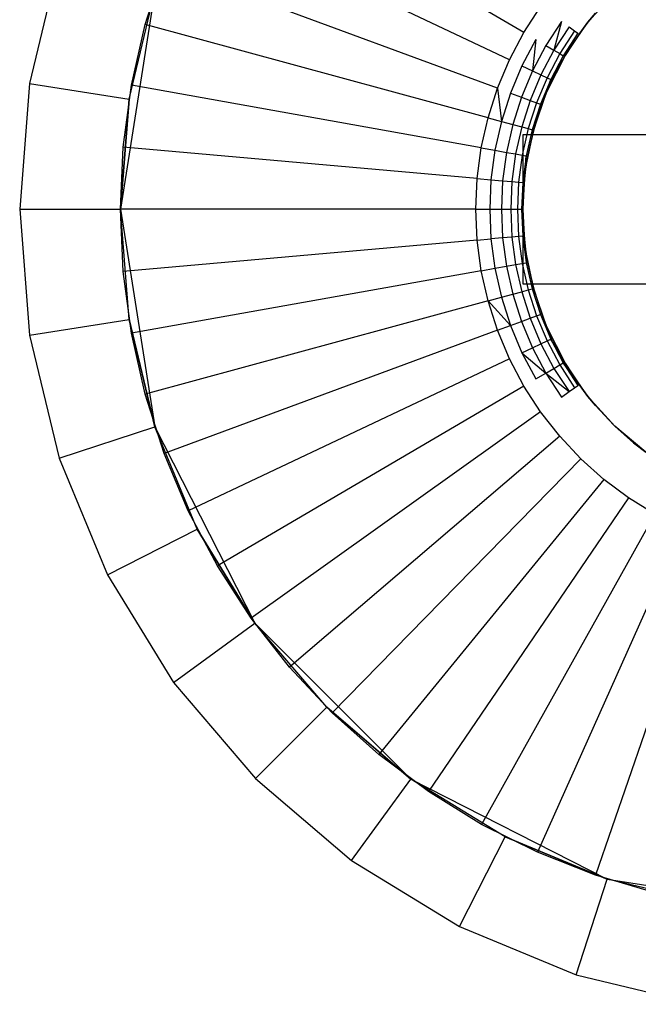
# Model space of a CAD drawing. Extents: x 1 to 115, y -55 to 55.
# Tile 55 of 86: x 51.55 to 54.62, y 42.05 to 46.94. Entities that reach past the tile are written whole.
import ezdxf

# ---------------------------------------------------------------- set-up
doc = ezdxf.new("R2010")
doc.units = 0
doc.header["$LTSCALE"] = 25.4
doc.layers.get('0').update_dxf_attribs({"linetype": 'CONTINUOUS'})

# ---------------------------------------------------------------- blocks, each defined once
blk = doc.blocks.new('NL2500025450_STL')
at = {"color": 0}
for p, q in [((54.0545, 46.8782, 215.9753), (52.5319, 47.7723, 214.2096)), ((54.0545, 46.8782, 215.9753), (52.5319, 47.7723, 214.2096)), ((53.9827, 46.7426, 215.9753), (52.3871, 47.4986, 214.2096)), ((53.9827, 46.7426, 215.9753), (52.3871, 47.4986, 214.2096)), ((51.7458, 47.2361, 213.8096), (51.5992, 46.6257, 213.8096)), ((51.7458, 47.2361, 213.8096), (51.5992, 46.6257, 213.8096)), ((52.1726, 46.9183, 213.8096), (52.267, 47.2132, 213.8096)), ((52.1726, 46.9183, 214.2096), (52.267, 47.2132, 214.2096)), ((52.1726, 46.9183, 213.8096), (52.267, 47.2132, 213.8096)), ((52.1726, 46.9183, 214.2096), (52.267, 47.2132, 214.2096)), ((53.9232, 46.6012, 215.9753), (52.267, 47.2132, 214.2096)), ((53.9232, 46.6012, 215.9753), (52.267, 47.2132, 214.2096)), ((52.2213, 47.0816, 214.8096), (52.05, 46, 214.8096)), ((52.2213, 47.0816, 214.8096), (52.05, 46, 214.8096)), ((52.0931, 46.5475, 214.3096), (52.2213, 47.0816, 214.8096)), ((52.0931, 46.5475, 214.3096), (52.2213, 47.0816, 214.8096)), ((52.0931, 46.5475, 214.3096), (52.2213, 47.0816, 214.3096)), ((52.0931, 46.5475, 214.3096), (52.2213, 47.0816, 214.3096)), ((54.5072, 47.0782, 216.541), (54.3728, 46.9296, 221.8096)), ((54.3728, 46.9296, 221.8096), (54.5072, 47.0782, 221.8096)), ((54.5072, 47.0782, 216.541), (54.3728, 46.9296, 221.8096)), ((54.3728, 46.9296, 221.8096), (54.5072, 47.0782, 221.8096)), ((54.0545, 46.8782, 215.9753), (54.1379, 47.0069, 215.9753)), ((54.4105, 46.9754, 216.541), (54.3728, 46.9296, 216.541)), ((54.3728, 46.9296, 221.8096), (54.4105, 46.9754, 216.541)), ((54.3728, 46.9296, 221.8096), (54.4105, 46.9754, 216.541)), ((54.2415, 46.9331, 216.1409), (54.1641, 46.8138, 216.1409)), ((54.2415, 46.9331, 216.1409), (54.204, 46.7904, 216.2348)), ((54.2594, 46.7644, 221.8096), (54.3728, 46.9296, 221.8096)), ((54.2594, 46.7644, 221.8096), (54.3728, 46.9296, 221.8096)), ((54.3728, 46.9296, 216.541), (54.3287, 46.8709, 216.541)), ((54.3287, 46.8709, 216.541), (54.3728, 46.9296, 221.8096)), ((54.3287, 46.8709, 216.541), (54.3728, 46.9296, 221.8096)), ((54.3728, 46.9296, 216.541), (54.3728, 46.9296, 221.8096)), ((54.3728, 46.9296, 216.541), (54.3728, 46.9296, 221.8096)), ((52.1047, 46.6162, 213.8096), (52.1726, 46.9183, 213.8096)), ((52.1047, 46.6162, 214.2096), (52.1726, 46.9183, 214.2096)), ((52.1047, 46.6162, 213.8096), (52.1726, 46.9183, 213.8096)), ((52.1047, 46.6162, 214.2096), (52.1726, 46.9183, 214.2096)), ((52.1726, 46.9183, 214.2096), (52.1726, 46.9183, 213.8096)), ((52.1726, 46.9183, 214.2096), (52.1726, 46.9183, 213.8096)), ((53.8764, 46.455, 215.9753), (52.1726, 46.9183, 214.2096)), ((53.8764, 46.455, 215.9753), (52.1726, 46.9183, 214.2096)), ((53.9827, 46.7426, 215.9753), (54.0545, 46.8782, 215.9753)), ((54.2791, 46.9063, 216.2348), (54.204, 46.7904, 216.2348)), ((54.3065, 46.8867, 216.3339), (54.233, 46.7734, 216.3339)), ((54.3065, 46.8867, 216.3339), (54.233, 46.7734, 216.3339)), ((54.3231, 46.8749, 216.4365), (54.2506, 46.763, 216.4365)), ((54.3231, 46.8749, 216.4365), (54.2506, 46.763, 216.4365)), ((54.2594, 46.7644, 216.541), (54.3231, 46.8749, 216.4365)), ((54.2791, 46.9063, 216.2348), (54.3065, 46.8867, 216.3339)), ((54.3065, 46.8867, 216.3339), (54.3231, 46.8749, 216.4365)), ((54.114, 46.8433, 216.0539), (54.0451, 46.7131, 216.0539)), ((54.114, 46.8433, 216.0539), (54.0976, 46.6882, 216.1409)), ((54.3287, 46.8709, 216.541), (54.2594, 46.7644, 221.8096)), ((54.3287, 46.8709, 216.541), (54.2594, 46.7644, 221.8096)), ((54.3287, 46.8709, 216.541), (54.2594, 46.7644, 216.541)), ((54.1641, 46.8138, 216.1409), (54.0976, 46.6882, 216.1409)), ((54.204, 46.7904, 216.2348), (54.1394, 46.6683, 216.2348)), ((54.204, 46.7904, 216.2348), (54.1394, 46.6683, 216.2348)), ((54.1641, 46.8138, 216.1409), (54.204, 46.7904, 216.2348)), ((54.1641, 46.8138, 216.1409), (54.204, 46.7904, 216.2348)), ((54.204, 46.7904, 216.2348), (54.233, 46.7734, 216.3339)), ((54.204, 46.7904, 216.2348), (54.233, 46.7734, 216.3339)), ((53.9232, 46.6012, 215.9753), (53.9827, 46.7426, 215.9753)), ((54.2594, 46.7644, 216.541), (54.169, 46.5856, 221.8096)), ((54.169, 46.5856, 221.8096), (54.2594, 46.7644, 221.8096)), ((54.2594, 46.7644, 216.541), (54.169, 46.5856, 221.8096)), ((54.169, 46.5856, 221.8096), (54.2594, 46.7644, 221.8096)), ((54.233, 46.7734, 216.3339), (54.1698, 46.6539, 216.3339)), ((54.233, 46.7734, 216.3339), (54.1698, 46.6539, 216.3339)), ((54.2506, 46.763, 216.4365), (54.1883, 46.6452, 216.4365)), ((54.2506, 46.763, 216.4365), (54.1883, 46.6452, 216.4365)), ((54.2594, 46.7644, 216.541), (54.1945, 46.6423, 216.541)), ((54.2594, 46.7644, 216.541), (54.1945, 46.6423, 216.541)), ((54.1945, 46.6423, 216.541), (54.2506, 46.763, 216.4365)), ((54.1945, 46.6423, 216.541), (54.2506, 46.763, 216.4365)), ((54.233, 46.7734, 216.3339), (54.2506, 46.763, 216.4365)), ((54.233, 46.7734, 216.3339), (54.2506, 46.763, 216.4365)), ((54.2594, 46.7644, 216.541), (54.2506, 46.763, 216.4365)), ((54.2594, 46.7644, 216.541), (54.2506, 46.763, 216.4365)), ((54.2594, 46.7644, 216.541), (54.2594, 46.7644, 221.8096)), ((54.2594, 46.7644, 216.541), (54.2594, 46.7644, 221.8096)), ((54.0451, 46.7131, 216.0539), (53.9879, 46.5773, 216.0539)), ((54.0976, 46.6882, 216.1409), (54.0425, 46.5571, 216.1409)), ((54.0976, 46.6882, 216.1409), (54.0425, 46.5571, 216.1409)), ((54.0451, 46.7131, 216.0539), (54.0976, 46.6882, 216.1409)), ((54.0451, 46.7131, 216.0539), (54.0976, 46.6882, 216.1409)), ((54.0976, 46.6882, 216.1409), (54.1394, 46.6683, 216.2348)), ((54.0976, 46.6882, 216.1409), (54.1394, 46.6683, 216.2348)), ((54.1394, 46.6683, 216.2348), (54.0859, 46.5411, 216.2348)), ((54.1394, 46.6683, 216.2348), (54.0859, 46.5411, 216.2348)), ((54.1698, 46.6539, 216.3339), (54.1174, 46.5294, 216.3339)), ((54.1698, 46.6539, 216.3339), (54.1174, 46.5294, 216.3339)), ((54.1883, 46.6452, 216.4365), (54.1366, 46.5223, 216.4365)), ((54.1883, 46.6452, 216.4365), (54.1366, 46.5223, 216.4365)), ((54.1394, 46.6683, 216.2348), (54.1698, 46.6539, 216.3339)), ((54.1394, 46.6683, 216.2348), (54.1698, 46.6539, 216.3339)), ((54.143, 46.52, 216.541), (54.1883, 46.6452, 216.4365)), ((54.1945, 46.6423, 216.541), (54.169, 46.5856, 216.541)), ((54.169, 46.5856, 221.8096), (54.1945, 46.6423, 216.541)), ((54.169, 46.5856, 221.8096), (54.1945, 46.6423, 216.541)), ((54.1698, 46.6539, 216.3339), (54.1883, 46.6452, 216.4365)), ((54.1698, 46.6539, 216.3339), (54.1883, 46.6452, 216.4365)), ((54.1945, 46.6423, 216.541), (54.1883, 46.6452, 216.4365)), ((51.5992, 46.6257, 213.8096), (51.55, 46, 213.8096)), ((51.5992, 46.6257, 213.8096), (51.55, 46, 213.8096)), ((51.5992, 46.6257, 213.8096), (52.0931, 46.5475, 214.3096)), ((51.5992, 46.6257, 213.8096), (52.0931, 46.5475, 214.3096)), ((52.0637, 46.3093, 213.8096), (52.1047, 46.6162, 213.8096)), ((52.0637, 46.3093, 214.2096), (52.1047, 46.6162, 214.2096)), ((52.0637, 46.3093, 213.8096), (52.1047, 46.6162, 213.8096)), ((52.0637, 46.3093, 214.2096), (52.1047, 46.6162, 214.2096)), ((52.1047, 46.6162, 214.2096), (52.1047, 46.6162, 213.8096)), ((52.1047, 46.6162, 214.2096), (52.1047, 46.6162, 213.8096)), ((53.8428, 46.3054, 215.9753), (52.1047, 46.6162, 214.2096)), ((53.8428, 46.3054, 215.9753), (52.1047, 46.6162, 214.2096)), ((53.8764, 46.455, 215.9753), (53.9232, 46.6012, 215.9753)), ((53.8764, 46.455, 215.9753), (53.9232, 46.6012, 215.9753)), ((53.9232, 46.6012, 215.9753), (53.943, 46.4369, 216.0539)), ((54.1033, 46.3963, 221.8096), (54.169, 46.5856, 221.8096)), ((54.1033, 46.3963, 221.8096), (54.169, 46.5856, 221.8096)), ((54.169, 46.5856, 216.541), (54.143, 46.52, 216.541)), ((54.143, 46.52, 216.541), (54.169, 46.5856, 221.8096)), ((54.143, 46.52, 216.541), (54.169, 46.5856, 221.8096)), ((54.169, 46.5856, 216.541), (54.169, 46.5856, 221.8096)), ((54.169, 46.5856, 216.541), (54.169, 46.5856, 221.8096)), ((52.05, 46, 214.3096), (52.0931, 46.5475, 214.3096)), ((52.0931, 46.5475, 214.3096), (52.05, 46, 214.8096)), ((52.0931, 46.5475, 214.3096), (52.05, 46, 214.8096)), ((52.05, 46, 214.3096), (52.0931, 46.5475, 214.3096)), ((53.9879, 46.5773, 216.0539), (53.943, 46.4369, 216.0539)), ((53.9879, 46.5773, 216.0539), (54.0425, 46.5571, 216.1409)), ((53.9879, 46.5773, 216.0539), (54.0425, 46.5571, 216.1409)), ((54.0425, 46.5571, 216.1409), (53.9991, 46.4217, 216.1409)), ((54.0425, 46.5571, 216.1409), (53.9991, 46.4217, 216.1409)), ((54.0425, 46.5571, 216.1409), (54.0859, 46.5411, 216.2348)), ((54.0425, 46.5571, 216.1409), (54.0859, 46.5411, 216.2348)), ((54.0859, 46.5411, 216.2348), (54.0438, 46.4095, 216.2348)), ((54.0859, 46.5411, 216.2348), (54.0438, 46.4095, 216.2348)), ((54.0859, 46.5411, 216.2348), (54.1174, 46.5294, 216.3339)), ((54.0859, 46.5411, 216.2348), (54.1174, 46.5294, 216.3339)), ((54.1174, 46.5294, 216.3339), (54.0762, 46.4007, 216.3339)), ((54.1174, 46.5294, 216.3339), (54.0762, 46.4007, 216.3339)), ((54.1366, 46.5223, 216.4365), (54.0959, 46.3954, 216.4365)), ((54.1366, 46.5223, 216.4365), (54.0959, 46.3954, 216.4365)), ((54.143, 46.52, 216.541), (54.1026, 46.3936, 216.541)), ((54.143, 46.52, 216.541), (54.1026, 46.3936, 216.541)), ((54.143, 46.52, 216.541), (54.1033, 46.3963, 221.8096)), ((54.143, 46.52, 216.541), (54.1033, 46.3963, 221.8096)), ((54.1174, 46.5294, 216.3339), (54.1366, 46.5223, 216.4365)), ((54.1174, 46.5294, 216.3339), (54.1366, 46.5223, 216.4365)), ((54.143, 46.52, 216.541), (54.1366, 46.5223, 216.4365)), ((54.143, 46.52, 216.541), (54.1366, 46.5223, 216.4365)), ((53.8428, 46.3054, 215.9753), (53.8764, 46.455, 215.9753)), ((53.8428, 46.3054, 215.9753), (53.8764, 46.455, 215.9753)), ((53.8764, 46.455, 215.9753), (53.943, 46.4369, 216.0539)), ((53.8764, 46.455, 215.9753), (53.943, 46.4369, 216.0539)), ((53.943, 46.4369, 216.0539), (53.9107, 46.2932, 216.0539)), ((53.943, 46.4369, 216.0539), (53.9107, 46.2932, 216.0539)), ((53.943, 46.4369, 216.0539), (53.9991, 46.4217, 216.1409)), ((53.943, 46.4369, 216.0539), (53.9991, 46.4217, 216.1409)), ((53.9991, 46.4217, 216.1409), (53.9679, 46.283, 216.1409)), ((53.9991, 46.4217, 216.1409), (53.9679, 46.283, 216.1409)), ((53.9991, 46.4217, 216.1409), (54.0438, 46.4095, 216.2348)), ((53.9991, 46.4217, 216.1409), (54.0438, 46.4095, 216.2348)), ((54.0438, 46.4095, 216.2348), (54.0135, 46.2748, 216.2348)), ((54.0438, 46.4095, 216.2348), (54.0135, 46.2748, 216.2348)), ((54.0438, 46.4095, 216.2348), (54.0762, 46.4007, 216.3339)), ((54.0438, 46.4095, 216.2348), (54.0762, 46.4007, 216.3339)), ((54.0762, 46.4007, 216.3339), (54.0466, 46.2689, 216.3339)), ((54.0762, 46.4007, 216.3339), (54.0466, 46.2689, 216.3339)), ((54.0634, 46.1999, 221.8096), (54.1033, 46.3963, 221.8096)), ((54.0634, 46.1999, 221.8096), (54.1033, 46.3963, 221.8096)), ((54.0959, 46.3954, 216.4365), (54.0667, 46.2653, 216.4365)), ((54.0959, 46.3954, 216.4365), (54.0667, 46.2653, 216.4365)), ((54.1033, 46.3963, 221.8096), (54.0734, 46.2641, 216.541)), ((54.1033, 46.3963, 221.8096), (54.0734, 46.2641, 216.541)), ((54.1026, 46.3936, 216.541), (54.0734, 46.2641, 216.541)), ((54.1026, 46.3936, 216.541), (54.0734, 46.2641, 216.541)), ((54.0762, 46.4007, 216.3339), (54.0959, 46.3954, 216.4365)), ((54.0762, 46.4007, 216.3339), (54.0959, 46.3954, 216.4365)), ((54.1026, 46.3936, 216.541), (54.0959, 46.3954, 216.4365)), ((54.1026, 46.3936, 216.541), (54.0959, 46.3954, 216.4365)), ((54.1026, 46.3936, 216.541), (54.1033, 46.3963, 221.8096)), ((54.1026, 46.3936, 216.541), (54.1033, 46.3963, 221.8096)), ((54.9598, 46.37, 213.8096), (54.05, 46.37, 213.8096)), ((54.05, 46.37, 213.8096), (54.05, 45.63, 213.8096)), ((55.0521, 46.37, 215.8196), (54.05, 46.37, 213.8096)), ((54.9598, 46.37, 213.8096), (54.05, 46.37, 213.8096)), ((54.05, 46.37, 213.8096), (54.05, 45.63, 213.8096)), ((55.0521, 46.37, 215.8196), (54.05, 46.37, 213.8096)), ((52.05, 46, 213.8096), (52.0637, 46.3093, 213.8096)), ((52.05, 46, 214.2096), (52.0637, 46.3093, 214.2096)), ((52.05, 46, 213.8096), (52.0637, 46.3093, 213.8096)), ((52.05, 46, 214.2096), (52.0637, 46.3093, 214.2096)), ((52.0637, 46.3093, 214.2096), (52.0637, 46.3093, 213.8096)), ((52.0637, 46.3093, 214.2096), (52.0637, 46.3093, 213.8096)), ((53.8225, 46.1533, 215.9753), (52.0637, 46.3093, 214.2096)), ((53.8225, 46.1533, 215.9753), (52.0637, 46.3093, 214.2096)), ((53.8225, 46.1533, 215.9753), (53.8428, 46.3054, 215.9753)), ((53.8225, 46.1533, 215.9753), (53.8428, 46.3054, 215.9753)), ((53.8428, 46.3054, 215.9753), (53.9107, 46.2932, 216.0539)), ((53.8428, 46.3054, 215.9753), (53.9107, 46.2932, 216.0539)), ((53.9107, 46.2932, 216.0539), (53.8912, 46.1472, 216.0539)), ((53.9107, 46.2932, 216.0539), (53.8912, 46.1472, 216.0539)), ((53.9107, 46.2932, 216.0539), (53.9679, 46.283, 216.1409)), ((53.9107, 46.2932, 216.0539), (53.9679, 46.283, 216.1409)), ((53.9679, 46.283, 216.1409), (53.9491, 46.142, 216.1409)), ((53.9679, 46.283, 216.1409), (53.9491, 46.142, 216.1409)), ((53.9679, 46.283, 216.1409), (54.0135, 46.2748, 216.2348)), ((53.9679, 46.283, 216.1409), (54.0135, 46.2748, 216.2348)), ((54.0135, 46.2748, 216.2348), (53.9952, 46.138, 216.2348)), ((54.0135, 46.2748, 216.2348), (53.9952, 46.138, 216.2348)), ((54.0135, 46.2748, 216.2348), (54.0466, 46.2689, 216.3339)), ((54.0135, 46.2748, 216.2348), (54.0466, 46.2689, 216.3339)), ((54.0466, 46.2689, 216.3339), (54.0287, 46.135, 216.3339)), ((54.0466, 46.2689, 216.3339), (54.0287, 46.135, 216.3339)), ((54.0466, 46.2689, 216.3339), (54.0667, 46.2653, 216.4365)), ((54.0466, 46.2689, 216.3339), (54.0667, 46.2653, 216.4365)), ((54.0667, 46.2653, 216.4365), (54.049, 46.1332, 216.4365)), ((54.0667, 46.2653, 216.4365), (54.049, 46.1332, 216.4365)), ((54.0559, 46.1326, 216.541), (54.0667, 46.2653, 216.4365)), ((54.0734, 46.2641, 216.541), (54.0634, 46.1999, 221.8096)), ((54.0734, 46.2641, 216.541), (54.0634, 46.1999, 221.8096)), ((54.0734, 46.2641, 216.541), (54.0634, 46.1999, 216.541)), ((54.0667, 46.2653, 216.4365), (54.0734, 46.2641, 216.541)), ((54.05, 46, 221.8096), (54.0634, 46.1999, 221.8096)), ((54.05, 46, 221.8096), (54.0634, 46.1999, 221.8096)), ((54.0634, 46.1999, 221.8096), (54.0559, 46.1326, 216.541)), ((54.0634, 46.1999, 216.541), (54.0559, 46.1326, 216.541)), ((54.0634, 46.1999, 221.8096), (54.0559, 46.1326, 216.541)), ((54.0634, 46.1999, 216.541), (54.0634, 46.1999, 221.8096)), ((54.0634, 46.1999, 216.541), (54.0634, 46.1999, 221.8096)), ((53.8157, 46, 215.9753), (53.8225, 46.1533, 215.9753)), ((53.8157, 46, 215.9753), (53.8225, 46.1533, 215.9753)), ((53.8225, 46.1533, 215.9753), (53.8912, 46.1472, 216.0539)), ((53.8225, 46.1533, 215.9753), (53.8912, 46.1472, 216.0539)), ((53.8912, 46.1472, 216.0539), (53.8847, 46, 216.0539)), ((53.8912, 46.1472, 216.0539), (53.8847, 46, 216.0539)), ((53.8912, 46.1472, 216.0539), (53.9491, 46.142, 216.1409)), ((53.8912, 46.1472, 216.0539), (53.9491, 46.142, 216.1409)), ((53.9491, 46.142, 216.1409), (53.9428, 46, 216.1409)), ((53.9491, 46.142, 216.1409), (53.9428, 46, 216.1409)), ((53.9491, 46.142, 216.1409), (53.9952, 46.138, 216.2348)), ((53.9491, 46.142, 216.1409), (53.9952, 46.138, 216.2348)), ((53.9952, 46.138, 216.2348), (53.9891, 46, 216.2348)), ((53.9952, 46.138, 216.2348), (53.9891, 46, 216.2348)), ((53.9952, 46.138, 216.2348), (54.0287, 46.135, 216.3339)), ((53.9952, 46.138, 216.2348), (54.0287, 46.135, 216.3339)), ((54.0287, 46.135, 216.3339), (54.0227, 46, 216.3339)), ((54.0287, 46.135, 216.3339), (54.0227, 46, 216.3339)), ((54.0287, 46.135, 216.3339), (54.049, 46.1332, 216.4365)), ((54.0287, 46.135, 216.3339), (54.049, 46.1332, 216.4365)), ((54.049, 46.1332, 216.4365), (54.0432, 46, 216.4365)), ((54.049, 46.1332, 216.4365), (54.0432, 46, 216.4365)), ((54.0559, 46.1326, 216.541), (54.049, 46.1332, 216.4365)), ((54.0559, 46.1326, 216.541), (54.049, 46.1332, 216.4365)), ((54.0559, 46.1326, 216.541), (54.05, 46, 221.8096)), ((54.0559, 46.1326, 216.541), (54.05, 46, 216.541)), ((54.0559, 46.1326, 216.541), (54.05, 46, 221.8096)), ((54.0559, 46.1326, 216.541), (54.05, 46, 216.541)), ((51.55, 46, 213.8096), (51.5992, 45.3743, 213.8096)), ((51.55, 46, 213.8096), (51.5992, 45.3743, 213.8096)), ((51.55, 46, 213.8096), (52.05, 46, 214.3096)), ((51.55, 46, 213.8096), (52.05, 46, 214.3096)), ((52.0637, 45.6907, 213.8096), (52.05, 46, 213.8096)), ((52.0637, 45.6907, 214.2096), (52.05, 46, 214.2096)), ((52.05, 46, 214.2096), (52.05, 46, 213.8096)), ((52.0637, 45.6907, 213.8096), (52.05, 46, 213.8096)), ((52.05, 46, 214.2096), (52.05, 46, 213.8096)), ((53.8157, 46, 215.9753), (52.05, 46, 214.2096)), ((52.0637, 45.6907, 214.2096), (52.05, 46, 214.2096)), ((53.8157, 46, 215.9753), (52.05, 46, 214.2096)), ((52.0931, 45.4525, 214.3096), (52.05, 46, 214.8096)), ((52.05, 46, 214.8096), (52.2213, 44.9184, 214.8096)), ((52.0931, 45.4525, 214.3096), (52.05, 46, 214.3096)), ((52.05, 46, 214.3096), (52.05, 46, 214.8096)), ((52.0931, 45.4525, 214.3096), (52.05, 46, 214.8096)), ((52.05, 46, 214.3096), (52.05, 46, 214.8096)), ((52.05, 46, 214.8096), (52.2213, 44.9184, 214.8096)), ((52.0931, 45.4525, 214.3096), (52.05, 46, 214.3096)), ((53.8225, 45.8467, 215.9753), (53.8157, 46, 215.9753)), ((53.8157, 46, 215.9753), (53.8847, 46, 216.0539)), ((53.8157, 46, 215.9753), (53.8847, 46, 216.0539)), ((53.8225, 45.8467, 215.9753), (53.8157, 46, 215.9753)), ((53.8847, 46, 216.0539), (53.9428, 46, 216.1409)), ((53.8847, 46, 216.0539), (53.9428, 46, 216.1409)), ((53.8847, 46, 216.0539), (53.8912, 45.8528, 216.0539)), ((53.8847, 46, 216.0539), (53.8912, 45.8528, 216.0539)), ((53.9428, 46, 216.1409), (53.9891, 46, 216.2348)), ((53.9428, 46, 216.1409), (53.9891, 46, 216.2348)), ((53.9428, 46, 216.1409), (53.9491, 45.858, 216.1409)), ((53.9428, 46, 216.1409), (53.9491, 45.858, 216.1409)), ((53.9891, 46, 216.2348), (54.0227, 46, 216.3339)), ((53.9891, 46, 216.2348), (54.0227, 46, 216.3339)), ((53.9891, 46, 216.2348), (53.9952, 45.862, 216.2348)), ((53.9891, 46, 216.2348), (53.9952, 45.862, 216.2348)), ((54.0227, 46, 216.3339), (54.0432, 46, 216.4365)), ((54.0227, 46, 216.3339), (54.0432, 46, 216.4365)), ((54.0227, 46, 216.3339), (54.0287, 45.865, 216.3339)), ((54.0227, 46, 216.3339), (54.0287, 45.865, 216.3339)), ((54.05, 46, 216.541), (54.0432, 46, 216.4365)), ((54.0432, 46, 216.4365), (54.049, 45.8668, 216.4365)), ((54.05, 46, 216.541), (54.0432, 46, 216.4365)), ((54.0432, 46, 216.4365), (54.049, 45.8668, 216.4365)), ((54.05, 46, 216.541), (54.05, 46, 221.8096)), ((54.05, 46, 216.541), (54.05, 46, 221.8096)), ((54.05, 46, 216.541), (54.0559, 45.8674, 216.541)), ((54.0559, 45.8674, 216.541), (54.05, 46, 221.8096)), ((54.0559, 45.8674, 216.541), (54.05, 46, 221.8096)), ((54.0634, 45.8001, 221.8096), (54.05, 46, 221.8096)), ((54.0634, 45.8001, 221.8096), (54.05, 46, 221.8096)), ((54.05, 46, 216.541), (54.0559, 45.8674, 216.541)), ((53.8225, 45.8467, 215.9753), (53.8912, 45.8528, 216.0539)), ((53.8225, 45.8467, 215.9753), (53.8912, 45.8528, 216.0539)), ((53.9491, 45.858, 216.1409), (53.8912, 45.8528, 216.0539)), ((53.9491, 45.858, 216.1409), (53.8912, 45.8528, 216.0539)), ((53.8912, 45.8528, 216.0539), (53.9107, 45.7068, 216.0539)), ((53.8912, 45.8528, 216.0539), (53.9107, 45.7068, 216.0539)), ((53.9952, 45.862, 216.2348), (53.9491, 45.858, 216.1409)), ((53.9952, 45.862, 216.2348), (53.9491, 45.858, 216.1409)), ((53.9491, 45.858, 216.1409), (53.9679, 45.717, 216.1409)), ((53.9491, 45.858, 216.1409), (53.9679, 45.717, 216.1409)), ((54.0287, 45.865, 216.3339), (53.9952, 45.862, 216.2348)), ((54.0287, 45.865, 216.3339), (53.9952, 45.862, 216.2348)), ((53.9952, 45.862, 216.2348), (54.0135, 45.7252, 216.2348)), ((53.9952, 45.862, 216.2348), (54.0135, 45.7252, 216.2348)), ((54.049, 45.8668, 216.4365), (54.0287, 45.865, 216.3339)), ((54.049, 45.8668, 216.4365), (54.0287, 45.865, 216.3339)), ((54.0287, 45.865, 216.3339), (54.0466, 45.7311, 216.3339)), ((54.0287, 45.865, 216.3339), (54.0466, 45.7311, 216.3339)), ((54.0559, 45.8674, 216.541), (54.049, 45.8668, 216.4365)), ((54.0634, 45.8001, 216.541), (54.049, 45.8668, 216.4365)), ((54.049, 45.8668, 216.4365), (54.0667, 45.7347, 216.4365)), ((54.049, 45.8668, 216.4365), (54.0667, 45.7347, 216.4365)), ((54.0559, 45.8674, 216.541), (54.0634, 45.8001, 221.8096)), ((54.0559, 45.8674, 216.541), (54.0634, 45.8001, 221.8096)), ((54.0559, 45.8674, 216.541), (54.0634, 45.8001, 216.541)), ((53.8225, 45.8467, 215.9753), (52.0637, 45.6907, 214.2096)), ((53.8225, 45.8467, 215.9753), (52.0637, 45.6907, 214.2096)), ((53.8428, 45.6946, 215.9753), (53.8225, 45.8467, 215.9753)), ((53.8428, 45.6946, 215.9753), (53.8225, 45.8467, 215.9753)), ((54.0634, 45.8001, 221.8096), (54.0734, 45.7359, 216.541)), ((54.1033, 45.6037, 221.8096), (54.0634, 45.8001, 221.8096)), ((54.0634, 45.8001, 216.541), (54.0634, 45.8001, 221.8096)), ((54.0634, 45.8001, 216.541), (54.0634, 45.8001, 221.8096)), ((54.0634, 45.8001, 216.541), (54.0734, 45.7359, 216.541)), ((54.0634, 45.8001, 221.8096), (54.0734, 45.7359, 216.541)), ((54.1033, 45.6037, 221.8096), (54.0634, 45.8001, 221.8096)), ((54.0634, 45.8001, 216.541), (54.0667, 45.7347, 216.4365)), ((53.8428, 45.6946, 215.9753), (53.9107, 45.7068, 216.0539)), ((53.8428, 45.6946, 215.9753), (53.9107, 45.7068, 216.0539)), ((53.9107, 45.7068, 216.0539), (53.9679, 45.717, 216.1409)), ((53.9107, 45.7068, 216.0539), (53.9679, 45.717, 216.1409)), ((53.9107, 45.7068, 216.0539), (53.943, 45.5631, 216.0539)), ((53.9107, 45.7068, 216.0539), (53.943, 45.5631, 216.0539)), ((53.9679, 45.717, 216.1409), (54.0135, 45.7252, 216.2348)), ((53.9679, 45.717, 216.1409), (54.0135, 45.7252, 216.2348)), ((53.9679, 45.717, 216.1409), (53.9991, 45.5783, 216.1409)), ((53.9679, 45.717, 216.1409), (53.9991, 45.5783, 216.1409)), ((54.0135, 45.7252, 216.2348), (54.0466, 45.7311, 216.3339)), ((54.0135, 45.7252, 216.2348), (54.0466, 45.7311, 216.3339)), ((54.0135, 45.7252, 216.2348), (54.0438, 45.5905, 216.2348)), ((54.0135, 45.7252, 216.2348), (54.0438, 45.5905, 216.2348)), ((54.0466, 45.7311, 216.3339), (54.0667, 45.7347, 216.4365)), ((54.0466, 45.7311, 216.3339), (54.0667, 45.7347, 216.4365)), ((54.0466, 45.7311, 216.3339), (54.0762, 45.5993, 216.3339)), ((54.0466, 45.7311, 216.3339), (54.0762, 45.5993, 216.3339)), ((54.0734, 45.7359, 216.541), (54.0667, 45.7347, 216.4365)), ((54.0667, 45.7347, 216.4365), (54.0959, 45.6046, 216.4365)), ((54.0667, 45.7347, 216.4365), (54.0959, 45.6046, 216.4365)), ((54.0734, 45.7359, 216.541), (54.1033, 45.6037, 221.8096)), ((54.0734, 45.7359, 216.541), (54.1033, 45.6037, 221.8096)), ((54.0734, 45.7359, 216.541), (54.1026, 45.6064, 216.541)), ((54.0734, 45.7359, 216.541), (54.1026, 45.6064, 216.541)), ((52.1047, 45.3838, 213.8096), (52.0637, 45.6907, 213.8096)), ((52.1047, 45.3838, 214.2096), (52.0637, 45.6907, 214.2096)), ((52.0637, 45.6907, 214.2096), (52.0637, 45.6907, 213.8096)), ((52.1047, 45.3838, 213.8096), (52.0637, 45.6907, 213.8096)), ((52.0637, 45.6907, 214.2096), (52.0637, 45.6907, 213.8096)), ((52.1047, 45.3838, 214.2096), (52.0637, 45.6907, 214.2096)), ((53.8428, 45.6946, 215.9753), (52.1047, 45.3838, 214.2096)), ((53.8428, 45.6946, 215.9753), (52.1047, 45.3838, 214.2096)), ((53.8764, 45.545, 215.9753), (53.8428, 45.6946, 215.9753)), ((53.8764, 45.545, 215.9753), (53.8428, 45.6946, 215.9753)), ((54.05, 45.63, 213.8096), (54.9598, 45.63, 213.8096)), ((54.05, 45.63, 213.8096), (54.9598, 45.63, 213.8096)), ((54.05, 45.63, 213.8096), (55.0521, 45.63, 215.8196)), ((54.05, 45.63, 213.8096), (55.0521, 45.63, 215.8196)), ((54.0762, 45.5993, 216.3339), (54.0959, 45.6046, 216.4365)), ((54.0762, 45.5993, 216.3339), (54.0959, 45.6046, 216.4365)), ((54.1026, 45.6064, 216.541), (54.0959, 45.6046, 216.4365)), ((54.1026, 45.6064, 216.541), (54.0959, 45.6046, 216.4365)), ((54.0959, 45.6046, 216.4365), (54.1366, 45.4777, 216.4365)), ((54.0959, 45.6046, 216.4365), (54.1366, 45.4777, 216.4365)), ((54.1026, 45.6064, 216.541), (54.1033, 45.6037, 221.8096)), ((54.1026, 45.6064, 216.541), (54.1033, 45.6037, 221.8096)), ((54.1026, 45.6064, 216.541), (54.143, 45.48, 216.541)), ((54.1026, 45.6064, 216.541), (54.143, 45.48, 216.541)), ((54.1033, 45.6037, 221.8096), (54.143, 45.48, 216.541)), ((54.169, 45.4144, 221.8096), (54.1033, 45.6037, 221.8096)), ((54.1033, 45.6037, 221.8096), (54.143, 45.48, 216.541)), ((54.169, 45.4144, 221.8096), (54.1033, 45.6037, 221.8096)), ((53.8764, 45.545, 215.9753), (53.943, 45.5631, 216.0539)), ((53.943, 45.5631, 216.0539), (53.9991, 45.5783, 216.1409)), ((53.943, 45.5631, 216.0539), (53.9991, 45.5783, 216.1409)), ((53.943, 45.5631, 216.0539), (53.9879, 45.4227, 216.0539)), ((53.9991, 45.5783, 216.1409), (54.0438, 45.5905, 216.2348)), ((53.9991, 45.5783, 216.1409), (54.0438, 45.5905, 216.2348)), ((53.9991, 45.5783, 216.1409), (54.0425, 45.4429, 216.1409)), ((53.9991, 45.5783, 216.1409), (54.0425, 45.4429, 216.1409)), ((54.0438, 45.5905, 216.2348), (54.0762, 45.5993, 216.3339)), ((54.0438, 45.5905, 216.2348), (54.0762, 45.5993, 216.3339)), ((54.0438, 45.5905, 216.2348), (54.0859, 45.4589, 216.2348)), ((54.0438, 45.5905, 216.2348), (54.0859, 45.4589, 216.2348)), ((54.0762, 45.5993, 216.3339), (54.1174, 45.4706, 216.3339)), ((54.0762, 45.5993, 216.3339), (54.1174, 45.4706, 216.3339)), ((53.8764, 45.545, 215.9753), (52.1726, 45.0817, 214.2096)), ((53.8764, 45.545, 215.9753), (52.1726, 45.0817, 214.2096)), ((53.9232, 45.3988, 215.9753), (53.8764, 45.545, 215.9753)), ((53.8764, 45.545, 215.9753), (53.9879, 45.4227, 216.0539)), ((53.9232, 45.3988, 215.9753), (53.8764, 45.545, 215.9753)), ((54.0425, 45.4429, 216.1409), (54.0859, 45.4589, 216.2348)), ((54.0425, 45.4429, 216.1409), (54.0859, 45.4589, 216.2348)), ((54.0859, 45.4589, 216.2348), (54.1174, 45.4706, 216.3339)), ((54.0859, 45.4589, 216.2348), (54.1174, 45.4706, 216.3339)), ((54.0859, 45.4589, 216.2348), (54.1394, 45.3317, 216.2348)), ((54.0859, 45.4589, 216.2348), (54.1394, 45.3317, 216.2348)), ((54.1174, 45.4706, 216.3339), (54.1366, 45.4777, 216.4365)), ((54.1174, 45.4706, 216.3339), (54.1366, 45.4777, 216.4365)), ((54.1174, 45.4706, 216.3339), (54.1698, 45.3461, 216.3339)), ((54.1174, 45.4706, 216.3339), (54.1698, 45.3461, 216.3339)), ((54.143, 45.48, 216.541), (54.1366, 45.4777, 216.4365)), ((54.169, 45.4144, 216.541), (54.1366, 45.4777, 216.4365)), ((54.1366, 45.4777, 216.4365), (54.1883, 45.3548, 216.4365)), ((54.1366, 45.4777, 216.4365), (54.1883, 45.3548, 216.4365)), ((54.143, 45.48, 216.541), (54.169, 45.4144, 221.8096)), ((54.143, 45.48, 216.541), (54.169, 45.4144, 221.8096)), ((54.143, 45.48, 216.541), (54.169, 45.4144, 216.541)), ((51.5992, 45.3743, 213.8096), (52.0931, 45.4525, 214.3096)), ((51.5992, 45.3743, 213.8096), (52.0931, 45.4525, 214.3096)), ((52.2213, 44.9184, 214.3096), (52.0931, 45.4525, 214.3096)), ((52.0931, 45.4525, 214.3096), (52.2213, 44.9184, 214.8096)), ((52.0931, 45.4525, 214.3096), (52.2213, 44.9184, 214.8096)), ((52.2213, 44.9184, 214.3096), (52.0931, 45.4525, 214.3096)), ((53.9232, 45.3988, 215.9753), (53.9879, 45.4227, 216.0539)), ((53.9879, 45.4227, 216.0539), (54.0425, 45.4429, 216.1409)), ((53.9879, 45.4227, 216.0539), (54.0425, 45.4429, 216.1409)), ((53.9879, 45.4227, 216.0539), (54.0451, 45.2869, 216.0539)), ((54.0425, 45.4429, 216.1409), (54.0976, 45.3118, 216.1409)), ((54.0425, 45.4429, 216.1409), (54.0976, 45.3118, 216.1409)), ((54.2594, 45.2356, 221.8096), (54.169, 45.4144, 221.8096)), ((54.169, 45.4144, 221.8096), (54.2594, 45.2356, 216.541)), ((54.169, 45.4144, 221.8096), (54.2594, 45.2356, 216.541)), ((54.169, 45.4144, 221.8096), (54.1945, 45.3577, 216.541)), ((54.169, 45.4144, 216.541), (54.169, 45.4144, 221.8096)), ((54.169, 45.4144, 216.541), (54.169, 45.4144, 221.8096)), ((54.169, 45.4144, 216.541), (54.1945, 45.3577, 216.541)), ((54.169, 45.4144, 221.8096), (54.1945, 45.3577, 216.541)), ((54.2594, 45.2356, 221.8096), (54.169, 45.4144, 221.8096)), ((54.169, 45.4144, 216.541), (54.1883, 45.3548, 216.4365)), ((51.5992, 45.3743, 213.8096), (51.7458, 44.7639, 213.8096)), ((51.5992, 45.3743, 213.8096), (51.7458, 44.7639, 213.8096)), ((52.1726, 45.0817, 213.8096), (52.1047, 45.3838, 213.8096)), ((52.1726, 45.0817, 214.2096), (52.1047, 45.3838, 214.2096)), ((52.1047, 45.3838, 214.2096), (52.1047, 45.3838, 213.8096)), ((52.1726, 45.0817, 213.8096), (52.1047, 45.3838, 213.8096)), ((52.1047, 45.3838, 214.2096), (52.1047, 45.3838, 213.8096)), ((52.1726, 45.0817, 214.2096), (52.1047, 45.3838, 214.2096)), ((53.9232, 45.3988, 215.9753), (52.267, 44.7868, 214.2096)), ((53.9232, 45.3988, 215.9753), (52.267, 44.7868, 214.2096)), ((53.9827, 45.2574, 215.9753), (53.9232, 45.3988, 215.9753)), ((54.1945, 45.3577, 216.541), (54.1883, 45.3548, 216.4365)), ((54.1945, 45.3577, 216.541), (54.2594, 45.2356, 216.541)), ((54.1945, 45.3577, 216.541), (54.2594, 45.2356, 216.541)), ((54.0451, 45.2869, 216.0539), (54.0976, 45.3118, 216.1409)), ((54.0976, 45.3118, 216.1409), (54.1394, 45.3317, 216.2348)), ((54.0976, 45.3118, 216.1409), (54.1394, 45.3317, 216.2348)), ((54.0976, 45.3118, 216.1409), (54.1641, 45.1862, 216.1409)), ((54.1394, 45.3317, 216.2348), (54.1698, 45.3461, 216.3339)), ((54.1394, 45.3317, 216.2348), (54.1698, 45.3461, 216.3339)), ((54.1394, 45.3317, 216.2348), (54.204, 45.2096, 216.2348)), ((54.1394, 45.3317, 216.2348), (54.204, 45.2096, 216.2348)), ((54.1698, 45.3461, 216.3339), (54.1883, 45.3548, 216.4365)), ((54.1698, 45.3461, 216.3339), (54.1883, 45.3548, 216.4365)), ((54.1698, 45.3461, 216.3339), (54.233, 45.2266, 216.3339)), ((54.1698, 45.3461, 216.3339), (54.233, 45.2266, 216.3339)), ((54.2594, 45.2356, 216.541), (54.1883, 45.3548, 216.4365)), ((54.1883, 45.3548, 216.4365), (54.2506, 45.237, 216.4365)), ((54.2594, 45.2356, 216.541), (54.1883, 45.3548, 216.4365)), ((54.1883, 45.3548, 216.4365), (54.2506, 45.237, 216.4365)), ((54.0451, 45.2869, 216.0539), (54.1641, 45.1862, 216.1409)), ((54.0451, 45.2869, 216.0539), (54.114, 45.1567, 216.0539)), ((53.9827, 45.2574, 215.9753), (52.3871, 44.5014, 214.2096)), ((53.9827, 45.2574, 215.9753), (52.3871, 44.5014, 214.2096)), ((54.0545, 45.1218, 215.9753), (53.9827, 45.2574, 215.9753)), ((54.204, 45.2096, 216.2348), (54.233, 45.2266, 216.3339)), ((54.204, 45.2096, 216.2348), (54.233, 45.2266, 216.3339)), ((54.233, 45.2266, 216.3339), (54.2506, 45.237, 216.4365)), ((54.233, 45.2266, 216.3339), (54.2506, 45.237, 216.4365)), ((54.233, 45.2266, 216.3339), (54.3065, 45.1133, 216.3339)), ((54.233, 45.2266, 216.3339), (54.3065, 45.1133, 216.3339)), ((54.3287, 45.1291, 216.541), (54.2506, 45.237, 216.4365)), ((54.2506, 45.237, 216.4365), (54.3231, 45.1251, 216.4365)), ((54.2594, 45.2356, 216.541), (54.2506, 45.237, 216.4365)), ((54.2506, 45.237, 216.4365), (54.3231, 45.1251, 216.4365)), ((54.3728, 45.0704, 221.8096), (54.2594, 45.2356, 221.8096)), ((54.2594, 45.2356, 221.8096), (54.3287, 45.1291, 216.541)), ((54.2594, 45.2356, 221.8096), (54.3287, 45.1291, 216.541)), ((54.2594, 45.2356, 221.8096), (54.2594, 45.2356, 216.541)), ((54.2594, 45.2356, 216.541), (54.3287, 45.1291, 216.541)), ((54.2594, 45.2356, 221.8096), (54.2594, 45.2356, 216.541)), ((54.3728, 45.0704, 221.8096), (54.2594, 45.2356, 221.8096)), ((54.114, 45.1567, 216.0539), (54.1641, 45.1862, 216.1409)), ((54.1641, 45.1862, 216.1409), (54.204, 45.2096, 216.2348)), ((54.1641, 45.1862, 216.1409), (54.2791, 45.0937, 216.2348)), ((54.1641, 45.1862, 216.1409), (54.2415, 45.0669, 216.1409)), ((54.204, 45.2096, 216.2348), (54.2791, 45.0937, 216.2348)), ((54.0545, 45.1218, 215.9753), (52.5319, 44.2277, 214.2096)), ((54.0545, 45.1218, 215.9753), (52.5319, 44.2277, 214.2096)), ((54.1379, 44.9931, 215.9753), (54.0545, 45.1218, 215.9753)), ((54.2791, 45.0937, 216.2348), (54.3065, 45.1133, 216.3339)), ((54.3065, 45.1133, 216.3339), (54.3231, 45.1251, 216.4365)), ((54.3287, 45.1291, 216.541), (54.3231, 45.1251, 216.4365)), ((54.3728, 45.0704, 221.8096), (54.3287, 45.1291, 216.541)), ((54.3287, 45.1291, 216.541), (54.3728, 45.0704, 216.541)), ((54.3728, 45.0704, 221.8096), (54.3287, 45.1291, 216.541)), ((52.267, 44.7868, 213.8096), (52.1726, 45.0817, 213.8096)), ((52.267, 44.7868, 214.2096), (52.1726, 45.0817, 214.2096)), ((52.1726, 45.0817, 214.2096), (52.1726, 45.0817, 213.8096)), ((52.267, 44.7868, 213.8096), (52.1726, 45.0817, 213.8096)), ((52.1726, 45.0817, 214.2096), (52.1726, 45.0817, 213.8096)), ((52.267, 44.7868, 214.2096), (52.1726, 45.0817, 214.2096)), ((54.2415, 45.0669, 216.1409), (54.2791, 45.0937, 216.2348)), ((54.3728, 45.0704, 216.541), (54.4105, 45.0246, 216.541)), ((54.4105, 45.0246, 216.541), (54.3728, 45.0704, 221.8096)), ((54.3728, 45.0704, 221.8096), (54.3728, 45.0704, 216.541)), ((54.4105, 45.0246, 216.541), (54.3728, 45.0704, 221.8096)), ((54.5011, 44.9277, 216.541), (54.3728, 45.0704, 221.8096)), ((54.5011, 44.9277, 216.541), (54.3728, 45.0704, 221.8096)), ((54.5072, 44.9218, 221.8096), (54.3728, 45.0704, 221.8096)), ((54.3728, 45.0704, 221.8096), (54.3728, 45.0704, 216.541)), ((54.5072, 44.9218, 221.8096), (54.3728, 45.0704, 221.8096)), ((54.4105, 45.0246, 216.541), (54.5011, 44.9277, 216.541)), ((54.1379, 44.9931, 215.9753), (52.7003, 43.9679, 214.2096)), ((54.1379, 44.9931, 215.9753), (52.7003, 43.9679, 214.2096)), ((54.2325, 44.8722, 215.9753), (54.1379, 44.9931, 215.9753)), ((51.7458, 44.7639, 213.8096), (52.2213, 44.9184, 214.3096)), ((51.7458, 44.7639, 213.8096), (52.2213, 44.9184, 214.3096)), ((52.4315, 44.411, 214.3096), (52.2213, 44.9184, 214.8096)), ((52.2213, 44.9184, 214.8096), (52.7184, 43.9428, 214.8096)), ((52.4315, 44.411, 214.3096), (52.2213, 44.9184, 214.3096)), ((52.2213, 44.9184, 214.3096), (52.2213, 44.9184, 214.8096)), ((52.4315, 44.411, 214.3096), (52.2213, 44.9184, 214.8096)), ((52.2213, 44.9184, 214.3096), (52.2213, 44.9184, 214.8096)), ((52.2213, 44.9184, 214.8096), (52.7184, 43.9428, 214.8096)), ((52.4315, 44.411, 214.3096), (52.2213, 44.9184, 214.3096)), ((54.5011, 44.9277, 216.541), (54.5072, 44.9218, 221.8096)), ((54.5011, 44.9277, 216.541), (54.5072, 44.9218, 221.8096)), ((54.5011, 44.9277, 216.541), (54.6, 44.8392, 216.541)), ((54.5072, 44.9218, 221.8096), (54.6, 44.8392, 216.541)), ((54.6602, 44.7924, 221.8096), (54.5072, 44.9218, 221.8096)), ((54.5072, 44.9218, 221.8096), (54.6, 44.8392, 216.541)), ((54.6602, 44.7924, 221.8096), (54.5072, 44.9218, 221.8096)), ((54.2325, 44.8722, 215.9753), (52.8911, 43.724, 214.2096)), ((54.2325, 44.8722, 215.9753), (52.8911, 43.724, 214.2096)), ((54.3373, 44.7602, 215.9753), (54.2325, 44.8722, 215.9753)), ((54.6, 44.8392, 216.541), (54.6602, 44.7924, 221.8096)), ((54.6, 44.8392, 216.541), (54.6602, 44.7924, 221.8096)), ((54.6, 44.8392, 216.541), (54.6602, 44.7924, 216.541)), ((52.3871, 44.5014, 213.8096), (52.267, 44.7868, 213.8096)), ((52.3871, 44.5014, 214.2096), (52.267, 44.7868, 214.2096)), ((52.267, 44.7868, 214.2096), (52.267, 44.7868, 213.8096)), ((52.3871, 44.5014, 213.8096), (52.267, 44.7868, 213.8096)), ((52.267, 44.7868, 214.2096), (52.267, 44.7868, 213.8096)), ((52.3871, 44.5014, 214.2096), (52.267, 44.7868, 214.2096)), ((51.7458, 44.7639, 213.8096), (51.986, 44.184, 213.8096)), ((51.7458, 44.7639, 213.8096), (51.986, 44.184, 213.8096)), ((54.3373, 44.7602, 215.9753), (53.1027, 43.4979, 214.2096)), ((54.3373, 44.7602, 215.9753), (53.1027, 43.4979, 214.2096)), ((54.4516, 44.6578, 215.9753), (54.3373, 44.7602, 215.9753)), ((54.4516, 44.6578, 215.9753), (53.3334, 43.2914, 214.2096)), ((54.4516, 44.6578, 215.9753), (53.3334, 43.2914, 214.2096)), ((54.5745, 44.566, 215.9753), (54.4516, 44.6578, 215.9753)), ((54.5745, 44.566, 215.9753), (53.5814, 43.1061, 214.2096)), ((54.5745, 44.566, 215.9753), (53.5814, 43.1061, 214.2096)), ((54.7051, 44.4854, 215.9753), (54.5745, 44.566, 215.9753)), ((52.5319, 44.2277, 213.8096), (52.3871, 44.5014, 213.8096)), ((52.5319, 44.2277, 214.2096), (52.3871, 44.5014, 214.2096)), ((52.3871, 44.5014, 214.2096), (52.3871, 44.5014, 213.8096)), ((52.5319, 44.2277, 213.8096), (52.3871, 44.5014, 213.8096)), ((52.3871, 44.5014, 214.2096), (52.3871, 44.5014, 213.8096)), ((52.5319, 44.2277, 214.2096), (52.3871, 44.5014, 214.2096)), ((54.7051, 44.4854, 215.9753), (53.8449, 42.9434, 214.2096)), ((54.7051, 44.4854, 215.9753), (53.8449, 42.9434, 214.2096)), ((51.986, 44.184, 213.8096), (52.4315, 44.411, 214.3096)), ((51.986, 44.184, 213.8096), (52.4315, 44.411, 214.3096)), ((52.7184, 43.9428, 214.3096), (52.4315, 44.411, 214.3096)), ((52.4315, 44.411, 214.3096), (52.7184, 43.9428, 214.8096)), ((52.4315, 44.411, 214.3096), (52.7184, 43.9428, 214.8096)), ((52.7184, 43.9428, 214.3096), (52.4315, 44.411, 214.3096)), ((54.8423, 44.4167, 215.9753), (54.1217, 42.8047, 214.2096)), ((54.8423, 44.4167, 215.9753), (54.1217, 42.8047, 214.2096)), ((54.985, 44.3603, 215.9753), (54.4097, 42.691, 214.2096)), ((54.985, 44.3603, 215.9753), (54.4097, 42.691, 214.2096)), ((51.986, 44.184, 213.8096), (52.3139, 43.6489, 213.8096)), ((51.986, 44.184, 213.8096), (52.3139, 43.6489, 213.8096)), ((52.7003, 43.9679, 213.8096), (52.5319, 44.2277, 213.8096)), ((52.7003, 43.9679, 214.2096), (52.5319, 44.2277, 214.2096)), ((52.5319, 44.2277, 214.2096), (52.5319, 44.2277, 213.8096)), ((52.7003, 43.9679, 213.8096), (52.5319, 44.2277, 213.8096)), ((52.5319, 44.2277, 214.2096), (52.5319, 44.2277, 213.8096)), ((52.7003, 43.9679, 214.2096), (52.5319, 44.2277, 214.2096)), ((52.3139, 43.6489, 213.8096), (52.7184, 43.9428, 214.3096)), ((52.3139, 43.6489, 213.8096), (52.7184, 43.9428, 214.3096)), ((52.8911, 43.724, 213.8096), (52.7003, 43.9679, 213.8096)), ((52.8911, 43.724, 214.2096), (52.7003, 43.9679, 214.2096)), ((52.7003, 43.9679, 214.2096), (52.7003, 43.9679, 213.8096)), ((52.8911, 43.724, 213.8096), (52.7003, 43.9679, 213.8096)), ((52.7003, 43.9679, 214.2096), (52.7003, 43.9679, 213.8096)), ((52.8911, 43.724, 214.2096), (52.7003, 43.9679, 214.2096)), ((53.0751, 43.5251, 214.3096), (52.7184, 43.9428, 214.8096)), ((52.7184, 43.9428, 214.8096), (53.4927, 43.1684, 214.8096)), ((53.0751, 43.5251, 214.3096), (52.7184, 43.9428, 214.3096)), ((52.7184, 43.9428, 214.3096), (52.7184, 43.9428, 214.8096)), ((53.0751, 43.5251, 214.3096), (52.7184, 43.9428, 214.8096)), ((52.7184, 43.9428, 214.3096), (52.7184, 43.9428, 214.8096)), ((52.7184, 43.9428, 214.8096), (53.4927, 43.1684, 214.8096)), ((53.0751, 43.5251, 214.3096), (52.7184, 43.9428, 214.3096)), ((53.1027, 43.4979, 213.8096), (52.8911, 43.724, 213.8096)), ((53.1027, 43.4979, 214.2096), (52.8911, 43.724, 214.2096)), ((52.8911, 43.724, 214.2096), (52.8911, 43.724, 213.8096)), ((53.1027, 43.4979, 213.8096), (52.8911, 43.724, 213.8096)), ((52.8911, 43.724, 214.2096), (52.8911, 43.724, 213.8096)), ((53.1027, 43.4979, 214.2096), (52.8911, 43.724, 214.2096)), ((52.3139, 43.6489, 213.8096), (52.7216, 43.1716, 213.8096)), ((52.3139, 43.6489, 213.8096), (52.7216, 43.1716, 213.8096)), ((52.7216, 43.1716, 213.8096), (53.0751, 43.5251, 214.3096)), ((52.7216, 43.1716, 213.8096), (53.0751, 43.5251, 214.3096)), ((53.4927, 43.1684, 214.3096), (53.0751, 43.5251, 214.3096)), ((53.0751, 43.5251, 214.3096), (53.4927, 43.1684, 214.8096)), ((53.0751, 43.5251, 214.3096), (53.4927, 43.1684, 214.8096)), ((53.4927, 43.1684, 214.3096), (53.0751, 43.5251, 214.3096)), ((53.3334, 43.2914, 213.8096), (53.1027, 43.4979, 213.8096)), ((53.3334, 43.2914, 214.2096), (53.1027, 43.4979, 214.2096)), ((53.1027, 43.4979, 214.2096), (53.1027, 43.4979, 213.8096)), ((53.3334, 43.2914, 213.8096), (53.1027, 43.4979, 213.8096)), ((53.1027, 43.4979, 214.2096), (53.1027, 43.4979, 213.8096)), ((53.3334, 43.2914, 214.2096), (53.1027, 43.4979, 214.2096)), ((53.5814, 43.1061, 213.8096), (53.3334, 43.2914, 213.8096)), ((53.5814, 43.1061, 214.2096), (53.3334, 43.2914, 214.2096)), ((53.3334, 43.2914, 214.2096), (53.3334, 43.2914, 213.8096)), ((53.5814, 43.1061, 213.8096), (53.3334, 43.2914, 213.8096)), ((53.3334, 43.2914, 214.2096), (53.3334, 43.2914, 213.8096)), ((53.5814, 43.1061, 214.2096), (53.3334, 43.2914, 214.2096)), ((52.7216, 43.1716, 213.8096), (53.1989, 42.7639, 213.8096)), ((52.7216, 43.1716, 213.8096), (53.1989, 42.7639, 213.8096)), ((53.1989, 42.7639, 213.8096), (53.4927, 43.1684, 214.3096)), ((53.1989, 42.7639, 213.8096), (53.4927, 43.1684, 214.3096)), ((53.961, 42.8815, 214.3096), (53.4927, 43.1684, 214.8096)), ((53.4927, 43.1684, 214.8096), (54.4684, 42.6713, 214.8096)), ((53.961, 42.8815, 214.3096), (53.4927, 43.1684, 214.3096)), ((53.4927, 43.1684, 214.3096), (53.4927, 43.1684, 214.8096)), ((53.961, 42.8815, 214.3096), (53.4927, 43.1684, 214.8096)), ((53.4927, 43.1684, 214.3096), (53.4927, 43.1684, 214.8096)), ((53.4927, 43.1684, 214.8096), (54.4684, 42.6713, 214.8096)), ((53.961, 42.8815, 214.3096), (53.4927, 43.1684, 214.3096)), ((53.8449, 42.9434, 213.8096), (53.5814, 43.1061, 213.8096)), ((53.8449, 42.9434, 214.2096), (53.5814, 43.1061, 214.2096)), ((53.5814, 43.1061, 214.2096), (53.5814, 43.1061, 213.8096)), ((53.8449, 42.9434, 213.8096), (53.5814, 43.1061, 213.8096)), ((53.5814, 43.1061, 214.2096), (53.5814, 43.1061, 213.8096)), ((53.8449, 42.9434, 214.2096), (53.5814, 43.1061, 214.2096)), ((54.1217, 42.8047, 213.8096), (53.8449, 42.9434, 213.8096)), ((54.1217, 42.8047, 214.2096), (53.8449, 42.9434, 214.2096)), ((53.8449, 42.9434, 214.2096), (53.8449, 42.9434, 213.8096)), ((54.1217, 42.8047, 213.8096), (53.8449, 42.9434, 213.8096)), ((53.8449, 42.9434, 214.2096), (53.8449, 42.9434, 213.8096)), ((54.1217, 42.8047, 214.2096), (53.8449, 42.9434, 214.2096)), ((53.734, 42.436, 213.8096), (53.961, 42.8815, 214.3096)), ((53.734, 42.436, 213.8096), (53.961, 42.8815, 214.3096)), ((54.4684, 42.6713, 214.3096), (53.961, 42.8815, 214.3096)), ((53.961, 42.8815, 214.3096), (54.4684, 42.6713, 214.8096)), ((53.961, 42.8815, 214.3096), (54.4684, 42.6713, 214.8096)), ((54.4684, 42.6713, 214.3096), (53.961, 42.8815, 214.3096)), ((54.4097, 42.691, 213.8096), (54.1217, 42.8047, 213.8096)), ((54.4097, 42.691, 214.2096), (54.1217, 42.8047, 214.2096)), ((54.1217, 42.8047, 214.2096), (54.1217, 42.8047, 213.8096)), ((54.4097, 42.691, 213.8096), (54.1217, 42.8047, 213.8096)), ((54.1217, 42.8047, 214.2096), (54.1217, 42.8047, 213.8096)), ((54.4097, 42.691, 214.2096), (54.1217, 42.8047, 214.2096)), ((53.1989, 42.7639, 213.8096), (53.734, 42.436, 213.8096)), ((53.1989, 42.7639, 213.8096), (53.734, 42.436, 213.8096)), ((54.3139, 42.1958, 213.8096), (54.4684, 42.6713, 214.3096)), ((54.3139, 42.1958, 213.8096), (54.4684, 42.6713, 214.3096)), ((54.7066, 42.6031, 213.8096), (54.4097, 42.691, 213.8096)), ((54.7066, 42.6031, 214.2096), (54.4097, 42.691, 214.2096)), ((54.4097, 42.691, 214.2096), (54.4097, 42.691, 213.8096)), ((54.7066, 42.6031, 213.8096), (54.4097, 42.691, 213.8096)), ((54.4097, 42.691, 214.2096), (54.4097, 42.691, 213.8096)), ((54.7066, 42.6031, 214.2096), (54.4097, 42.691, 214.2096)), ((55.0025, 42.5431, 214.3096), (54.4684, 42.6713, 214.8096)), ((54.4684, 42.6713, 214.8096), (55.55, 42.5, 214.8096)), ((55.0025, 42.5431, 214.3096), (54.4684, 42.6713, 214.3096)), ((54.4684, 42.6713, 214.3096), (54.4684, 42.6713, 214.8096)), ((55.0025, 42.5431, 214.3096), (54.4684, 42.6713, 214.8096)), ((54.4684, 42.6713, 214.3096), (54.4684, 42.6713, 214.8096)), ((54.4684, 42.6713, 214.8096), (55.55, 42.5, 214.8096)), ((55.0025, 42.5431, 214.3096), (54.4684, 42.6713, 214.3096)), ((53.734, 42.436, 213.8096), (54.3139, 42.1958, 213.8096)), ((53.734, 42.436, 213.8096), (54.3139, 42.1958, 213.8096)), ((54.3139, 42.1958, 213.8096), (54.9243, 42.0492, 213.8096)), ((54.3139, 42.1958, 213.8096), (54.9243, 42.0492, 213.8096))]:
    blk.add_line(p, q, dxfattribs=at)

msp = doc.modelspace()

# ---------------------------------------------------------------- block references
at = {"color": 0}
msp.add_blockref('NL2500025450_STL', (0, 0, 200), dxfattribs=at)

doc.saveas('drawing.dxf')
